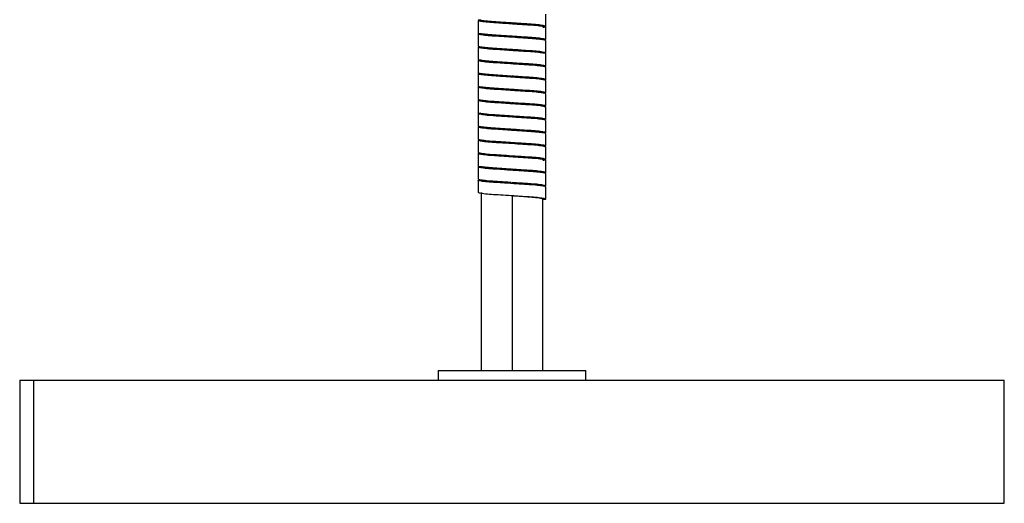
# Paper-space layout '_Derecha' of a CAD drawing. Header units: millimetres. Extents: x -180 to 180, y -27 to 403.
# Tile 1 of 4: x -100 to 100, y -27 to 71. Entities that reach past the tile are written whole.
import ezdxf

# ---------------------------------------------------------------- set-up
doc = ezdxf.new("R2010")
doc.units = ezdxf.units.MM

psp = doc.layouts.new('_Derecha')

# ---------------------------------------------------------------- linework, layer by layer
at = {"color": 7, "linetype": 'Continuous', "lineweight": 25}
for p, q in [((6.85, 69.85), (6.85, 72.35)), ((-6.85, 71), (-6.85, 68.5)), ((0, 70.53), (0, 70.33)), ((-6.85, 68.3), (-6.85, 65.8)), ((6.85, 67.15), (6.85, 69.65)), ((0, 67.83), (0, 67.62)), ((6.85, 64.45), (6.85, 66.95)), ((-6.85, 65.6), (-6.85, 63.1)), ((0, 65.12), (0, 64.92)), ((6.85, 61.75), (6.85, 64.25)), ((-6.85, 62.9), (-6.85, 60.4)), ((0, 62.43), (0, 62.23)), ((-6.85, 60.2), (-6.85, 57.7)), ((6.85, 59.05), (6.85, 61.55)), ((0, 59.73), (0, 59.52)), ((6.85, 56.35), (6.85, 58.85)), ((-6.85, 57.5), (-6.85, 55)), ((0, 57.02), (0, 56.83)), ((6.85, 53.65), (6.85, 56.15)), ((-6.85, 54.8), (-6.85, 52.3)), ((0, 54.33), (0, 54.13)), ((-6.85, 52.1), (-6.85, 49.6)), ((6.85, 50.95), (6.85, 53.45)), ((0, 51.63), (0, 51.42)), ((6.85, 48.25), (6.85, 50.75)), ((-6.85, 49.4), (-6.85, 46.9)), ((0, 48.92), (0, 48.72)), ((6.85, 45.55), (6.85, 48.05)), ((-6.85, 46.7), (-6.85, 44.2)), ((0, 46.23), (0, 46.03)), ((6.85, 42.85), (6.85, 45.35)), ((-6.85, 44), (-6.85, 41.5)), ((0, 43.52), (0, 43.33)), ((6.85, 40.15), (6.85, 42.65)), ((-6.85, 41.3), (-6.85, 38.8)), ((0, 40.83), (0, 40.62)), ((-6.85, 38.6), (-6.85, 36.1)), ((0, 38.12), (0, 37.92)), ((6.85, 37.45), (6.85, 39.95)), ((-6.25, 36.1), (-6.25, 0)), ((6.85, 34.75), (6.85, 37.25)), ((0, 35.42), (0, 0)), ((6.25, 0), (6.25, 34.75)), ((6.25, 34.75), (6.85, 34.75)), ((-15, 0), (-15, -2)), ((-15, 0), (15, 0)), ((-14.97, 0), (-14.97, -2)), ((15, -2), (15, 0)), ((-97.21, -2), (-97.21, -27)), ((-100, -2), (-100, -27)), ((-100, -2), (100, -2)), ((100, -27), (100, -2)), ((-100, -27), (100, -27))]:
    psp.add_line(p, q, dxfattribs=at)
for points, knots in [([(-1.69, 70.44), (-2.37, 70.48), (-3.73, 70.57), (-5.38, 70.7), (-6.51, 70.85), (-6.93, 70.98), (-6.83, 71.08), (-6.38, 71.15), (-6.25, 71.17)], [0, 0, 0, 0, 0.182643, 0.367788, 0.557939, 0.743328, 0.925773, 1, 1, 1, 1]), ([(6.25, 69.68), (6.34, 69.69), (6.79, 69.75), (6.93, 69.85), (6.63, 69.98), (5.59, 70.13), (4.01, 70.27), (2.02, 70.39), (-0.17, 70.54), (-2.35, 70.68), (-4.29, 70.8), (-5.78, 70.94), (-6.71, 71.08), (-6.78, 71.16), (-6.81, 71.2)], [0, 0, 0, 0, 0.023664, 0.112593, 0.201522, 0.293456, 0.383683, 0.471559, 0.563109, 0.65429, 0.74194, 0.832731, 0.924503, 1, 1, 1, 1]), ([(0, 70.33), (-0.42, 70.36), (-0.84, 70.39), (-1.65, 70.44), (-2.04, 70.47), (-2.6, 70.51), (-2.78, 70.53), (-3.13, 70.55), (-3.29, 70.56), (-3.79, 70.6), (-4.11, 70.63), (-4.69, 70.69), (-4.96, 70.71), (-5.42, 70.77), (-5.62, 70.81), (-5.94, 70.86), (-6.06, 70.89), (-6.21, 70.95), (-6.25, 70.98), (-6.25, 71)], [0, 0, 0, 0, 0.125, 0.125, 0.25, 0.25, 0.3125, 0.3125, 0.375, 0.375, 0.5, 0.5, 0.625, 0.625, 0.75, 0.75, 0.875, 0.875, 1, 1, 1, 1]), ([(6.25, 69.85), (6.25, 69.87), (6.21, 69.9), (6.06, 69.96), (5.94, 69.99), (5.62, 70.04), (5.42, 70.08), (4.96, 70.14), (4.69, 70.16), (4.11, 70.22), (3.79, 70.25), (3.29, 70.29), (3.13, 70.3), (2.78, 70.32), (2.6, 70.34), (2.04, 70.38), (1.65, 70.41), (0.84, 70.46), (0.42, 70.49), (0, 70.53)], [0, 0, 0, 0, 0.125, 0.125, 0.25, 0.25, 0.375, 0.375, 0.5, 0.5, 0.625, 0.625, 0.6875, 0.6875, 0.75, 0.75, 0.875, 0.875, 1, 1, 1, 1]), ([(6.78, 69.65), (6.78, 69.68), (6.77, 69.75), (5.96, 69.88), (4.55, 70.03), (2.67, 70.15), (1.1, 70.25), (0.24, 70.31), (0.1, 70.32)], [0, 0, 0, 0, 0.140002, 0.347921, 0.555283, 0.754508, 0.960629, 1, 1, 1, 1]), ([(6.82, 67.11), (6.82, 67.15), (6.83, 67.24), (5.97, 67.38), (4.55, 67.53), (2.67, 67.65), (0.52, 67.79), (-1.7, 67.94), (-3.72, 68.06), (-5.4, 68.2), (-6.46, 68.35), (-6.93, 68.44), (-6.82, 68.49), (-6.81, 68.5)], [0, 0, 0, 0, 0.09616, 0.196343, 0.296258, 0.392252, 0.491569, 0.592092, 0.688829, 0.786893, 0.887607, 0.985799, 1, 1, 1, 1]), ([(6.77, 66.95), (6.79, 66.97), (6.87, 67.02), (6.27, 67.14), (5.05, 67.28), (3.28, 67.41), (1.2, 67.55), (-1.03, 67.69), (-3.13, 67.83), (-4.93, 67.95), (-6.21, 68.1), (-6.89, 68.23), (-6.8, 68.31), (-6.76, 68.35)], [0, 0, 0, 0, 0.036264, 0.134933, 0.234935, 0.33125, 0.428639, 0.528793, 0.626568, 0.72257, 0.822458, 0.921411, 1, 1, 1, 1]), ([(0, 67.62), (-0.42, 67.66), (-0.84, 67.69), (-1.65, 67.74), (-2.04, 67.77), (-2.6, 67.81), (-2.78, 67.83), (-3.13, 67.85), (-3.29, 67.86), (-3.79, 67.9), (-4.11, 67.93), (-4.69, 67.99), (-4.96, 68.01), (-5.42, 68.07), (-5.62, 68.11), (-5.94, 68.16), (-6.06, 68.19), (-6.21, 68.25), (-6.25, 68.28), (-6.25, 68.3)], [0, 0, 0, 0, 0.125, 0.125, 0.25, 0.25, 0.3125, 0.3125, 0.375, 0.375, 0.5, 0.5, 0.625, 0.625, 0.75, 0.75, 0.875, 0.875, 1, 1, 1, 1]), ([(6.25, 67.15), (6.25, 67.17), (6.21, 67.2), (6.06, 67.26), (5.94, 67.29), (5.62, 67.34), (5.42, 67.38), (4.96, 67.44), (4.69, 67.46), (4.11, 67.52), (3.79, 67.55), (3.29, 67.59), (3.13, 67.6), (2.78, 67.62), (2.6, 67.64), (2.04, 67.68), (1.65, 67.71), (0.84, 67.76), (0.42, 67.79), (0, 67.83)], [0, 0, 0, 0, 0.125, 0.125, 0.25, 0.25, 0.375, 0.375, 0.5, 0.5, 0.625, 0.625, 0.6875, 0.6875, 0.75, 0.75, 0.875, 0.875, 1, 1, 1, 1]), ([(6.83, 64.25), (6.83, 64.25), (6.94, 64.3), (6.52, 64.39), (5.5, 64.54), (3.86, 64.68), (1.86, 64.8), (-0.34, 64.95), (-2.51, 65.09), (-4.41, 65.21), (-5.9, 65.36), (-6.72, 65.5), (-6.99, 65.59), (-6.78, 65.64), (-6.75, 65.65)], [0, 0, 0, 0, 0.0069786, 0.1039586, 0.2038228, 0.3014436, 0.3970846, 0.4966452, 0.5954072, 0.6905557, 0.7894024, 0.8889148, 0.9844739, 1, 1, 1, 1]), ([(6.72, 64.37), (6.8, 64.41), (6.94, 64.5), (6.29, 64.64), (5.05, 64.78), (3.28, 64.91), (1.2, 65.05), (-1.03, 65.19), (-3.13, 65.33), (-4.93, 65.46), (-6.2, 65.6), (-6.84, 65.72), (-6.79, 65.78), (-6.77, 65.8)], [0, 0, 0, 0, 0.093208, 0.189517, 0.287126, 0.381137, 0.476196, 0.573953, 0.669389, 0.763094, 0.860591, 0.957177, 1, 1, 1, 1]), ([(0, 64.92), (-0.42, 64.96), (-0.84, 64.99), (-1.65, 65.04), (-2.04, 65.07), (-2.6, 65.11), (-2.78, 65.13), (-3.13, 65.15), (-3.29, 65.16), (-3.79, 65.2), (-4.11, 65.23), (-4.69, 65.29), (-4.96, 65.31), (-5.42, 65.37), (-5.62, 65.41), (-5.94, 65.46), (-6.06, 65.49), (-6.21, 65.55), (-6.25, 65.58), (-6.25, 65.6)], [0, 0, 0, 0, 0.125, 0.125, 0.25, 0.25, 0.3125, 0.3125, 0.375, 0.375, 0.5, 0.5, 0.625, 0.625, 0.75, 0.75, 0.875, 0.875, 1, 1, 1, 1]), ([(6.25, 64.45), (6.25, 64.47), (6.21, 64.5), (6.06, 64.56), (5.94, 64.59), (5.62, 64.64), (5.42, 64.68), (4.96, 64.74), (4.69, 64.76), (4.11, 64.82), (3.79, 64.85), (3.29, 64.89), (3.13, 64.9), (2.78, 64.92), (2.6, 64.94), (2.04, 64.98), (1.65, 65.01), (0.84, 65.06), (0.42, 65.09), (0, 65.12)], [0, 0, 0, 0, 0.125, 0.125, 0.25, 0.25, 0.375, 0.375, 0.5, 0.5, 0.625, 0.625, 0.6875, 0.6875, 0.75, 0.75, 0.875, 0.875, 1, 1, 1, 1]), ([(-1.86, 62.35), (-2.53, 62.39), (-3.88, 62.47), (-5.49, 62.61), (-6.57, 62.76), (-6.93, 62.89), (-6.81, 62.99), (-6.36, 63.05), (-6.25, 63.07)], [0, 0, 0, 0, 0.1844669, 0.3727524, 0.5653647, 0.7524142, 0.9378841, 1, 1, 1, 1]), ([(0.07, 62.42), (-0.07, 62.43), (-0.93, 62.49), (-2.51, 62.59), (-4.42, 62.71), (-5.87, 62.86), (-6.74, 62.99), (-6.78, 63.07), (-6.79, 63.1)], [0, 0, 0, 0, 0.0383849, 0.2418638, 0.437898, 0.6415514, 0.8465765, 1, 1, 1, 1]), ([(0, 62.23), (-0.42, 62.26), (-0.84, 62.29), (-1.65, 62.34), (-2.04, 62.37), (-2.6, 62.41), (-2.78, 62.43), (-3.13, 62.45), (-3.29, 62.46), (-3.79, 62.5), (-4.11, 62.53), (-4.69, 62.59), (-4.96, 62.61), (-5.42, 62.67), (-5.62, 62.71), (-5.94, 62.76), (-6.06, 62.79), (-6.21, 62.85), (-6.25, 62.88), (-6.25, 62.9)], [0, 0, 0, 0, 0.125, 0.125, 0.25, 0.25, 0.3125, 0.3125, 0.375, 0.375, 0.5, 0.5, 0.625, 0.625, 0.75, 0.75, 0.875, 0.875, 1, 1, 1, 1]), ([(6.79, 61.55), (6.78, 61.58), (6.74, 61.66), (5.87, 61.79), (4.42, 61.94), (2.51, 62.06), (0.93, 62.16), (0.07, 62.22), (-0.07, 62.23)], [0, 0, 0, 0, 0.153424, 0.358449, 0.562102, 0.758136, 0.961615, 1, 1, 1, 1]), ([(6.25, 61.75), (6.25, 61.77), (6.21, 61.8), (6.06, 61.86), (5.94, 61.89), (5.62, 61.94), (5.42, 61.98), (4.96, 62.04), (4.69, 62.06), (4.11, 62.12), (3.79, 62.15), (3.29, 62.19), (3.13, 62.2), (2.78, 62.22), (2.6, 62.24), (2.04, 62.28), (1.65, 62.31), (0.84, 62.36), (0.42, 62.39), (0, 62.43)], [0, 0, 0, 0, 0.125, 0.125, 0.25, 0.25, 0.375, 0.375, 0.5, 0.5, 0.625, 0.625, 0.6875, 0.6875, 0.75, 0.75, 0.875, 0.875, 1, 1, 1, 1]), ([(6.73, 61.71), (6.78, 61.72), (6.96, 61.79), (6.54, 61.89), (5.5, 62.04), (3.87, 62.18), (2.52, 62.26), (1.86, 62.3)], [0, 0, 0, 0, 0.090932, 0.316926, 0.54964, 0.777127, 1, 1, 1, 1]), ([(-2.16, 59.67), (-2.52, 59.69), (-3.58, 59.76), (-5.03, 59.87), (-6.31, 60.01), (-6.87, 60.15), (-6.94, 60.24), (-6.63, 60.3), (-6.58, 60.3)], [0, 0, 0, 0, 0.1118598, 0.3210473, 0.5382427, 0.7525455, 0.9599489, 1, 1, 1, 1]), ([(-0.07, 59.73), (-0.67, 59.77), (-1.99, 59.86), (-3.86, 59.97), (-5.5, 60.11), (-6.52, 60.26), (-6.94, 60.35), (-6.83, 60.4), (-6.83, 60.4)], [0, 0, 0, 0, 0.169304, 0.369384, 0.573605, 0.78252, 0.985401, 1, 1, 1, 1]), ([(0, 59.52), (-0.42, 59.56), (-0.84, 59.59), (-1.65, 59.64), (-2.04, 59.67), (-2.6, 59.71), (-2.78, 59.73), (-3.13, 59.75), (-3.29, 59.76), (-3.79, 59.8), (-4.11, 59.83), (-4.69, 59.89), (-4.96, 59.91), (-5.42, 59.97), (-5.62, 60.01), (-5.94, 60.06), (-6.06, 60.09), (-6.21, 60.15), (-6.25, 60.18), (-6.25, 60.2)], [0, 0, 0, 0, 0.125, 0.125, 0.25, 0.25, 0.3125, 0.3125, 0.375, 0.375, 0.5, 0.5, 0.625, 0.625, 0.75, 0.75, 0.875, 0.875, 1, 1, 1, 1]), ([(6.77, 58.85), (6.79, 58.87), (6.84, 58.93), (6.2, 59.05), (4.93, 59.2), (3.13, 59.32), (1.36, 59.44), (0.24, 59.51), (-0.16, 59.54)], [0, 0, 0, 0, 0.0895749, 0.2916108, 0.4955534, 0.6915621, 0.8911912, 1, 1, 1, 1]), ([(6.25, 59.05), (6.25, 59.07), (6.21, 59.1), (6.06, 59.16), (5.94, 59.19), (5.62, 59.24), (5.42, 59.28), (4.96, 59.34), (4.69, 59.36), (4.11, 59.42), (3.79, 59.45), (3.29, 59.49), (3.13, 59.5), (2.78, 59.52), (2.6, 59.54), (2.04, 59.58), (1.65, 59.61), (0.84, 59.66), (0.42, 59.69), (0, 59.73)], [0, 0, 0, 0, 0.125, 0.125, 0.25, 0.25, 0.375, 0.375, 0.5, 0.5, 0.625, 0.625, 0.6875, 0.6875, 0.75, 0.75, 0.875, 0.875, 1, 1, 1, 1]), ([(6.67, 58.98), (6.73, 58.99), (6.98, 59.05), (6.73, 59.15), (5.89, 59.29), (4.43, 59.44), (3.13, 59.52), (2.49, 59.56)], [0, 0, 0, 0, 0.0763317, 0.3031949, 0.5394434, 0.7741115, 1, 1, 1, 1]), ([(6.81, 56.15), (6.82, 56.16), (6.93, 56.21), (6.46, 56.3), (5.4, 56.45), (3.72, 56.59), (1.7, 56.71), (-0.52, 56.86), (-2.67, 57), (-4.55, 57.12), (-5.97, 57.27), (-6.83, 57.41), (-6.82, 57.5), (-6.82, 57.54)], [0, 0, 0, 0, 0.0142019, 0.1124038, 0.2131283, 0.3112009, 0.4079483, 0.508481, 0.6078076, 0.7038111, 0.8037354, 0.9039285, 1, 1, 1, 1]), ([(6.75, 56.28), (6.81, 56.32), (6.92, 56.41), (6.22, 56.55), (4.93, 56.7), (3.13, 56.82), (1.03, 56.96), (-1.2, 57.1), (-3.28, 57.24), (-5.05, 57.37), (-6.27, 57.51), (-6.87, 57.63), (-6.79, 57.68), (-6.77, 57.7)], [0, 0, 0, 0, 0.093846, 0.191161, 0.289395, 0.383807, 0.479963, 0.578458, 0.674235, 0.768955, 0.867301, 0.964337, 1, 1, 1, 1]), ([(0, 56.83), (-0.42, 56.86), (-0.84, 56.89), (-1.65, 56.94), (-2.04, 56.97), (-2.6, 57.01), (-2.78, 57.03), (-3.13, 57.05), (-3.29, 57.06), (-3.79, 57.1), (-4.11, 57.13), (-4.69, 57.19), (-4.96, 57.21), (-5.42, 57.27), (-5.62, 57.31), (-5.94, 57.36), (-6.06, 57.39), (-6.21, 57.45), (-6.25, 57.48), (-6.25, 57.5)], [0, 0, 0, 0, 0.125, 0.125, 0.25, 0.25, 0.3125, 0.3125, 0.375, 0.375, 0.5, 0.5, 0.625, 0.625, 0.75, 0.75, 0.875, 0.875, 1, 1, 1, 1]), ([(6.25, 56.35), (6.25, 56.37), (6.21, 56.4), (6.06, 56.46), (5.94, 56.49), (5.62, 56.54), (5.42, 56.58), (4.96, 56.64), (4.69, 56.66), (4.11, 56.72), (3.79, 56.75), (3.29, 56.79), (3.13, 56.8), (2.78, 56.82), (2.6, 56.84), (2.04, 56.88), (1.65, 56.91), (0.84, 56.96), (0.42, 56.99), (0, 57.02)], [0, 0, 0, 0, 0.125, 0.125, 0.25, 0.25, 0.375, 0.375, 0.5, 0.5, 0.625, 0.625, 0.6875, 0.6875, 0.75, 0.75, 0.875, 0.875, 1, 1, 1, 1]), ([(6.81, 53.45), (6.78, 53.49), (6.71, 53.57), (5.78, 53.71), (4.29, 53.85), (2.35, 53.97), (0.17, 54.11), (-2.03, 54.26), (-4.01, 54.38), (-5.6, 54.52), (-6.6, 54.67), (-6.97, 54.78), (-6.75, 54.84), (-6.68, 54.87)], [0, 0, 0, 0, 0.081017, 0.179497, 0.276927, 0.370984, 0.468832, 0.567075, 0.661376, 0.758199, 0.856854, 0.952285, 1, 1, 1, 1]), ([(-0.1, 54.33), (-0.24, 54.34), (-1.1, 54.4), (-2.67, 54.5), (-4.55, 54.62), (-5.96, 54.77), (-6.77, 54.9), (-6.78, 54.97), (-6.78, 55)], [0, 0, 0, 0, 0.0393705, 0.2454918, 0.4447169, 0.6520786, 0.859998, 1, 1, 1, 1]), ([(0, 54.13), (-0.42, 54.16), (-0.84, 54.19), (-1.65, 54.24), (-2.04, 54.27), (-2.6, 54.31), (-2.78, 54.33), (-3.13, 54.35), (-3.29, 54.36), (-3.79, 54.4), (-4.11, 54.43), (-4.69, 54.49), (-4.96, 54.51), (-5.42, 54.57), (-5.62, 54.61), (-5.94, 54.66), (-6.06, 54.69), (-6.21, 54.75), (-6.25, 54.78), (-6.25, 54.8)], [0, 0, 0, 0, 0.125, 0.125, 0.25, 0.25, 0.3125, 0.3125, 0.375, 0.375, 0.5, 0.5, 0.625, 0.625, 0.75, 0.75, 0.875, 0.875, 1, 1, 1, 1]), ([(6.25, 53.65), (6.25, 53.67), (6.21, 53.7), (6.06, 53.76), (5.94, 53.79), (5.62, 53.84), (5.42, 53.88), (4.96, 53.94), (4.69, 53.96), (4.11, 54.02), (3.79, 54.05), (3.29, 54.09), (3.13, 54.1), (2.78, 54.12), (2.6, 54.14), (2.04, 54.18), (1.65, 54.21), (0.84, 54.26), (0.42, 54.29), (0, 54.33)], [0, 0, 0, 0, 0.125, 0.125, 0.25, 0.25, 0.375, 0.375, 0.5, 0.5, 0.625, 0.625, 0.6875, 0.6875, 0.75, 0.75, 0.875, 0.875, 1, 1, 1, 1]), ([(6.61, 53.54), (6.73, 53.57), (6.8, 53.6), (6.85, 53.64), (6.85, 53.65), (6.84, 53.67), (6.82, 53.69), (6.74, 53.73), (6.64, 53.76), (6.35, 53.82), (6.15, 53.85), (5.68, 53.91), (5.41, 53.94), (4.79, 54), (4.45, 54.03), (3.91, 54.07), (3.73, 54.08), (3.36, 54.1), (3.16, 54.12), (2.57, 54.16), (2.14, 54.18), (1.69, 54.21)], [0, 0, 0, 0, 0.125, 0.125, 0.1875, 0.1875, 0.25, 0.25, 0.375, 0.375, 0.5, 0.5, 0.625, 0.625, 0.75, 0.75, 0.8125, 0.8125, 0.875, 0.875, 1, 1, 1, 1]), ([(-2.32, 51.58), (-2.68, 51.6), (-3.73, 51.67), (-5.15, 51.78), (-6.38, 51.92), (-6.91, 52.06), (-6.88, 52.17), (-6.42, 52.24), (-6.25, 52.27)], [0, 0, 0, 0, 0.102874, 0.29802, 0.500011, 0.698516, 0.891512, 1, 1, 1, 1]), ([(0.04, 51.62), (-0.66, 51.67), (-2.07, 51.76), (-4.01, 51.88), (-5.59, 52.02), (-6.65, 52.17), (-6.78, 52.26), (-6.85, 52.3)], [0, 0, 0, 0, 0.193047, 0.390593, 0.593422, 0.800088, 1, 1, 1, 1]), ([(0, 51.42), (-0.42, 51.46), (-0.84, 51.49), (-1.65, 51.54), (-2.04, 51.57), (-2.6, 51.61), (-2.78, 51.63), (-3.13, 51.65), (-3.29, 51.66), (-3.79, 51.7), (-4.11, 51.73), (-4.69, 51.79), (-4.96, 51.81), (-5.42, 51.87), (-5.62, 51.91), (-5.94, 51.96), (-6.06, 51.99), (-6.21, 52.05), (-6.25, 52.08), (-6.25, 52.1)], [0, 0, 0, 0, 0.125, 0.125, 0.25, 0.25, 0.3125, 0.3125, 0.375, 0.375, 0.5, 0.5, 0.625, 0.625, 0.75, 0.75, 0.875, 0.875, 1, 1, 1, 1]), ([(6.25, 50.95), (6.25, 50.97), (6.21, 51), (6.06, 51.06), (5.94, 51.09), (5.62, 51.14), (5.42, 51.18), (4.96, 51.24), (4.69, 51.26), (4.11, 51.32), (3.79, 51.35), (3.29, 51.39), (3.13, 51.4), (2.78, 51.42), (2.6, 51.44), (2.04, 51.48), (1.65, 51.51), (0.84, 51.56), (0.42, 51.59), (0, 51.63)], [0, 0, 0, 0, 0.125, 0.125, 0.25, 0.25, 0.375, 0.375, 0.5, 0.5, 0.625, 0.625, 0.6875, 0.6875, 0.75, 0.75, 0.875, 0.875, 1, 1, 1, 1]), ([(6.77, 50.75), (6.78, 50.77), (6.82, 50.84), (6.13, 50.96), (4.81, 51.11), (2.98, 51.23), (1.37, 51.34), (0.42, 51.4), (0.2, 51.41)], [0, 0, 0, 0, 0.10917, 0.318415, 0.528787, 0.730749, 0.937727, 1, 1, 1, 1]), ([(6.81, 50.95), (6.78, 50.99), (6.71, 51.07), (5.78, 51.21), (4.3, 51.35), (2.98, 51.43), (2.34, 51.47)], [0, 0, 0, 0, 0.217902, 0.483523, 0.746309, 1, 1, 1, 1]), ([(6.79, 48.05), (6.81, 48.06), (6.91, 48.11), (6.4, 48.21), (5.28, 48.36), (3.58, 48.49), (1.53, 48.62), (-0.69, 48.77), (-2.83, 48.91), (-4.67, 49.03), (-6.08, 49.18), (-6.78, 49.32), (-6.99, 49.4), (-6.79, 49.45), (-6.79, 49.45)], [0, 0, 0, 0, 0.0212979, 0.1189566, 0.2187273, 0.3154897, 0.4116966, 0.5113912, 0.6094959, 0.7047221, 0.8039255, 0.9029958, 0.9981398, 1, 1, 1, 1]), ([(6.78, 48.19), (6.82, 48.23), (6.89, 48.32), (6.14, 48.46), (4.8, 48.61), (2.98, 48.73), (0.86, 48.87), (-1.36, 49.02), (-3.43, 49.15), (-5.17, 49.28), (-6.34, 49.42), (-6.89, 49.53), (-6.8, 49.59), (-6.78, 49.6)], [0, 0, 0, 0, 0.09455, 0.192848, 0.291676, 0.386552, 0.483785, 0.58299, 0.679077, 0.774883, 0.87405, 0.971505, 1, 1, 1, 1]), ([(0, 48.72), (-0.42, 48.76), (-0.84, 48.79), (-1.65, 48.84), (-2.04, 48.87), (-2.6, 48.91), (-2.78, 48.93), (-3.13, 48.95), (-3.29, 48.96), (-3.79, 49), (-4.11, 49.03), (-4.69, 49.09), (-4.96, 49.11), (-5.42, 49.17), (-5.62, 49.21), (-5.94, 49.26), (-6.06, 49.29), (-6.21, 49.35), (-6.25, 49.38), (-6.25, 49.4)], [0, 0, 0, 0, 0.125, 0.125, 0.25, 0.25, 0.3125, 0.3125, 0.375, 0.375, 0.5, 0.5, 0.625, 0.625, 0.75, 0.75, 0.875, 0.875, 1, 1, 1, 1]), ([(6.25, 48.25), (6.25, 48.27), (6.21, 48.3), (6.06, 48.36), (5.94, 48.39), (5.62, 48.44), (5.42, 48.48), (4.96, 48.54), (4.69, 48.56), (4.11, 48.62), (3.79, 48.65), (3.29, 48.69), (3.13, 48.7), (2.78, 48.72), (2.6, 48.74), (2.04, 48.78), (1.65, 48.81), (0.84, 48.86), (0.42, 48.89), (0, 48.92)], [0, 0, 0, 0, 0.125, 0.125, 0.25, 0.25, 0.375, 0.375, 0.5, 0.5, 0.625, 0.625, 0.6875, 0.6875, 0.75, 0.75, 0.875, 0.875, 1, 1, 1, 1]), ([(6.83, 45.35), (6.78, 45.39), (6.68, 45.47), (5.69, 45.62), (4.15, 45.76), (2.19, 45.88), (0, 46.03), (-2.19, 46.17), (-4.14, 46.29), (-5.71, 46.43), (-6.63, 46.58), (-6.97, 46.68), (-6.79, 46.73), (-6.75, 46.74)], [0, 0, 0, 0, 0.0899702, 0.1903344, 0.2892298, 0.3850769, 0.4849089, 0.5847408, 0.680588, 0.7794834, 0.8798476, 0.9766006, 1, 1, 1, 1]), ([(0.13, 46.22), (-0.14, 46.23), (-1.14, 46.3), (-2.82, 46.41), (-4.68, 46.53), (-6.05, 46.68), (-6.8, 46.81), (-6.78, 46.87), (-6.77, 46.9)], [0, 0, 0, 0, 0.075303, 0.276527, 0.471846, 0.675323, 0.878527, 1, 1, 1, 1]), ([(0, 46.03), (-0.42, 46.06), (-0.84, 46.09), (-1.65, 46.14), (-2.04, 46.17), (-2.6, 46.21), (-2.78, 46.23), (-3.13, 46.25), (-3.29, 46.26), (-3.79, 46.3), (-4.11, 46.33), (-4.69, 46.39), (-4.96, 46.41), (-5.42, 46.47), (-5.62, 46.51), (-5.94, 46.56), (-6.06, 46.59), (-6.21, 46.65), (-6.25, 46.68), (-6.25, 46.7)], [0, 0, 0, 0, 0.125, 0.125, 0.25, 0.25, 0.3125, 0.3125, 0.375, 0.375, 0.5, 0.5, 0.625, 0.625, 0.75, 0.75, 0.875, 0.875, 1, 1, 1, 1]), ([(6.25, 45.55), (6.25, 45.57), (6.21, 45.6), (6.06, 45.66), (5.94, 45.69), (5.62, 45.74), (5.42, 45.78), (4.96, 45.84), (4.69, 45.86), (4.11, 45.92), (3.79, 45.95), (3.29, 45.99), (3.13, 46), (2.78, 46.02), (2.6, 46.04), (2.04, 46.08), (1.65, 46.11), (0.84, 46.16), (0.42, 46.19), (0, 46.23)], [0, 0, 0, 0, 0.125, 0.125, 0.25, 0.25, 0.375, 0.375, 0.5, 0.5, 0.625, 0.625, 0.6875, 0.6875, 0.75, 0.75, 0.875, 0.875, 1, 1, 1, 1]), ([(6.65, 45.45), (6.76, 45.48), (6.82, 45.51), (6.85, 45.55), (6.85, 45.56), (6.83, 45.58), (6.81, 45.6), (6.71, 45.64), (6.59, 45.67), (6.28, 45.73), (6.07, 45.76), (5.58, 45.82), (5.3, 45.85), (4.67, 45.91), (4.32, 45.94), (3.6, 45.99), (3.22, 46.01), (2.41, 46.07), (1.98, 46.1), (1.53, 46.12)], [0, 0, 0, 0, 0.125, 0.125, 0.1875, 0.1875, 0.25, 0.25, 0.375, 0.375, 0.5, 0.5, 0.625, 0.625, 0.75, 0.75, 0.875, 0.875, 1, 1, 1, 1]), ([(-1.53, 43.43), (-2.21, 43.47), (-3.59, 43.56), (-5.27, 43.69), (-6.45, 43.84), (-6.92, 43.97), (-6.86, 44.07), (-6.4, 44.14), (-6.25, 44.17)], [0, 0, 0, 0, 0.1808618, 0.362768, 0.5503295, 0.7339207, 0.9134152, 1, 1, 1, 1]), ([(6.25, 42.68), (6.32, 42.69), (6.76, 42.75), (6.93, 42.84), (6.68, 42.97), (5.69, 43.12), (4.15, 43.26), (2.19, 43.38), (0, 43.52), (-2.19, 43.67), (-4.15, 43.79), (-5.69, 43.93), (-6.68, 44.08), (-6.78, 44.16), (-6.83, 44.2)], [0, 0, 0, 0, 0.0178551, 0.107072, 0.1955355, 0.2873008, 0.377723, 0.4653582, 0.5566369, 0.6479155, 0.7355507, 0.8259729, 0.9177382, 1, 1, 1, 1]), ([(0, 43.33), (-0.42, 43.36), (-0.84, 43.39), (-1.65, 43.44), (-2.04, 43.47), (-2.6, 43.51), (-2.78, 43.53), (-3.13, 43.55), (-3.29, 43.56), (-3.79, 43.6), (-4.11, 43.63), (-4.69, 43.69), (-4.96, 43.71), (-5.42, 43.77), (-5.62, 43.81), (-5.94, 43.86), (-6.06, 43.89), (-6.21, 43.95), (-6.25, 43.98), (-6.25, 44)], [0, 0, 0, 0, 0.125, 0.125, 0.25, 0.25, 0.3125, 0.3125, 0.375, 0.375, 0.5, 0.5, 0.625, 0.625, 0.75, 0.75, 0.875, 0.875, 1, 1, 1, 1]), ([(6.77, 42.65), (6.78, 42.68), (6.8, 42.74), (6.05, 42.87), (4.68, 43.02), (2.82, 43.14), (1.14, 43.25), (0.14, 43.32), (-0.13, 43.33)], [0, 0, 0, 0, 0.121473, 0.324677, 0.528154, 0.723473, 0.924697, 1, 1, 1, 1]), ([(6.25, 42.85), (6.25, 42.87), (6.21, 42.9), (6.06, 42.96), (5.94, 42.99), (5.62, 43.04), (5.42, 43.08), (4.96, 43.14), (4.69, 43.16), (4.11, 43.22), (3.79, 43.25), (3.29, 43.29), (3.13, 43.3), (2.78, 43.32), (2.6, 43.34), (2.04, 43.38), (1.65, 43.41), (0.84, 43.46), (0.42, 43.49), (0, 43.52)], [0, 0, 0, 0, 0.125, 0.125, 0.25, 0.25, 0.375, 0.375, 0.5, 0.5, 0.625, 0.625, 0.6875, 0.6875, 0.75, 0.75, 0.875, 0.875, 1, 1, 1, 1]), ([(6.78, 39.95), (6.8, 39.96), (6.89, 40.02), (6.34, 40.13), (5.17, 40.27), (3.43, 40.4), (1.36, 40.53), (-0.86, 40.68), (-2.98, 40.82), (-4.8, 40.94), (-6.16, 41.09), (-6.83, 41.23), (-6.96, 41.33), (-6.66, 41.39), (-6.59, 41.4)], [0, 0, 0, 0, 0.0276943, 0.1224092, 0.2187875, 0.3119, 0.4052859, 0.5017009, 0.5962002, 0.6884092, 0.7844581, 0.8799925, 0.9718843, 1, 1, 1, 1]), ([(-0.13, 40.83), (-0.6, 40.86), (-1.79, 40.94), (-3.58, 41.06), (-5.28, 41.19), (-6.4, 41.34), (-6.91, 41.44), (-6.81, 41.49), (-6.79, 41.5)], [0, 0, 0, 0, 0.1326819, 0.3353602, 0.5392088, 0.749395, 0.9551318, 1, 1, 1, 1]), ([(0, 40.62), (-0.42, 40.66), (-0.84, 40.69), (-1.65, 40.74), (-2.04, 40.77), (-2.6, 40.81), (-2.78, 40.83), (-3.13, 40.85), (-3.29, 40.86), (-3.79, 40.9), (-4.11, 40.93), (-4.69, 40.99), (-4.96, 41.01), (-5.42, 41.07), (-5.62, 41.11), (-5.94, 41.16), (-6.06, 41.19), (-6.21, 41.25), (-6.25, 41.28), (-6.25, 41.3)], [0, 0, 0, 0, 0.125, 0.125, 0.25, 0.25, 0.3125, 0.3125, 0.375, 0.375, 0.5, 0.5, 0.625, 0.625, 0.75, 0.75, 0.875, 0.875, 1, 1, 1, 1]), ([(6.25, 40.15), (6.25, 40.17), (6.21, 40.2), (6.06, 40.26), (5.94, 40.29), (5.62, 40.34), (5.42, 40.38), (4.96, 40.44), (4.69, 40.46), (4.11, 40.52), (3.79, 40.55), (3.29, 40.59), (3.13, 40.6), (2.78, 40.62), (2.6, 40.64), (2.04, 40.68), (1.65, 40.71), (0.84, 40.76), (0.42, 40.79), (0, 40.83)], [0, 0, 0, 0, 0.125, 0.125, 0.25, 0.25, 0.375, 0.375, 0.5, 0.5, 0.625, 0.625, 0.6875, 0.6875, 0.75, 0.75, 0.875, 0.875, 1, 1, 1, 1]), ([(6.8, 40.1), (6.82, 40.11), (6.84, 40.12), (6.85, 40.14), (6.85, 40.15), (6.83, 40.18), (6.79, 40.21), (6.59, 40.27), (6.33, 40.32), (5.59, 40.42), (5.12, 40.47), (4.31, 40.54), (4.02, 40.56), (3.58, 40.59), (3.43, 40.6), (3.12, 40.62), (2.96, 40.63), (2.8, 40.64)], [0, 0, 0, 0, 0.0625, 0.0625, 0.125, 0.125, 0.25, 0.25, 0.5, 0.5, 0.75, 0.75, 0.875, 0.875, 0.9375, 0.9375, 1, 1, 1, 1]), ([(6.85, 37.25), (6.78, 37.29), (6.65, 37.38), (5.59, 37.53), (4.01, 37.67), (2.02, 37.79), (-0.17, 37.94), (-2.35, 38.08), (-4.28, 38.2), (-5.8, 38.34), (-6.68, 38.49), (-6.98, 38.58), (-6.79, 38.64), (-6.76, 38.64)], [0, 0, 0, 0, 0.09696, 0.197195, 0.295569, 0.39138, 0.491197, 0.590612, 0.686176, 0.785167, 0.885225, 0.981448, 1, 1, 1, 1]), ([(-0.2, 38.14), (-0.42, 38.15), (-1.37, 38.21), (-2.98, 38.32), (-4.81, 38.44), (-6.13, 38.59), (-6.82, 38.71), (-6.78, 38.78), (-6.77, 38.8)], [0, 0, 0, 0, 0.062273, 0.269251, 0.471213, 0.681585, 0.89083, 1, 1, 1, 1]), ([(0, 37.92), (-0.42, 37.96), (-0.84, 37.99), (-1.65, 38.04), (-2.04, 38.07), (-2.6, 38.11), (-2.78, 38.13), (-3.13, 38.15), (-3.29, 38.16), (-3.79, 38.2), (-4.11, 38.23), (-4.69, 38.29), (-4.96, 38.31), (-5.42, 38.37), (-5.62, 38.41), (-5.94, 38.46), (-6.06, 38.49), (-6.21, 38.55), (-6.25, 38.58), (-6.25, 38.6)], [0, 0, 0, 0, 0.125, 0.125, 0.25, 0.25, 0.3125, 0.3125, 0.375, 0.375, 0.5, 0.5, 0.625, 0.625, 0.75, 0.75, 0.875, 0.875, 1, 1, 1, 1]), ([(6.25, 37.45), (6.25, 37.47), (6.21, 37.5), (6.06, 37.56), (5.94, 37.59), (5.62, 37.64), (5.42, 37.68), (4.96, 37.74), (4.69, 37.76), (4.11, 37.82), (3.79, 37.85), (3.29, 37.89), (3.13, 37.9), (2.78, 37.92), (2.6, 37.94), (2.04, 37.98), (1.65, 38.01), (0.84, 38.06), (0.42, 38.09), (0, 38.12)], [0, 0, 0, 0, 0.125, 0.125, 0.25, 0.25, 0.375, 0.375, 0.5, 0.5, 0.625, 0.625, 0.6875, 0.6875, 0.75, 0.75, 0.875, 0.875, 1, 1, 1, 1]), ([(6.85, 34.75), (6.78, 34.79), (6.65, 34.88), (5.59, 35.03), (4.01, 35.17), (2.02, 35.29), (-0.17, 35.44), (-2.35, 35.58), (-4.29, 35.7), (-5.78, 35.84), (-6.71, 35.98), (-6.78, 36.06), (-6.81, 36.1)], [0, 0, 0, 0, 0.100212, 0.20381, 0.305485, 0.404511, 0.507676, 0.610427, 0.709197, 0.811509, 0.914924, 1, 1, 1, 1]), ([(6.68, 37.36), (6.69, 37.36), (6.95, 37.41), (6.88, 37.49), (6.39, 37.63), (5.15, 37.77), (3.73, 37.88), (2.68, 37.95), (2.32, 37.97)], [0, 0, 0, 0, 0.002137, 0.218156, 0.440341, 0.666428, 0.884854, 1, 1, 1, 1]), ([(6.25, 34.75), (6.25, 34.77), (6.21, 34.8), (6.06, 34.86), (5.94, 34.89), (5.62, 34.94), (5.42, 34.98), (4.96, 35.04), (4.69, 35.06), (4.11, 35.12), (3.79, 35.15), (3.29, 35.19), (3.13, 35.2), (2.78, 35.22), (2.6, 35.24), (2.04, 35.28), (1.65, 35.31), (0.84, 35.36), (0.42, 35.39), (0, 35.42)], [0, 0, 0, 0, 0.125, 0.125, 0.25, 0.25, 0.375, 0.375, 0.5, 0.5, 0.625, 0.625, 0.6875, 0.6875, 0.75, 0.75, 0.875, 0.875, 1, 1, 1, 1])]:
    psp.add_open_spline(points, degree=3, knots=knots, dxfattribs=at)

doc.saveas('drawing.dxf')
